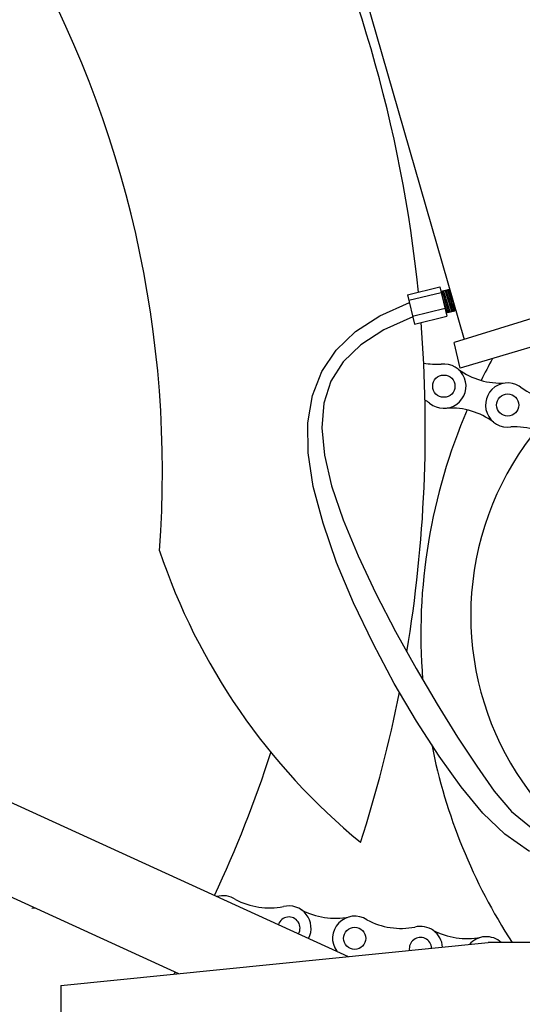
# Model space of a CAD drawing. Extents: x 0.9 to 11.8, y 2 to 7.2.
# Tile 3 of 18: x 3.849 to 4.487, y 2.761 to 4.009. Entities that reach past the tile are written whole.
import ezdxf

# ---------------------------------------------------------------- set-up
doc = ezdxf.new("R2010")
doc.units = 0
doc.header["$MEASUREMENT"] = 0
doc.layers.get('0').update_dxf_attribs({"linetype": 'CONTINUOUS'})

msp = doc.modelspace()

# ---------------------------------------------------------------- linework, layer by layer
for p, q in [((4.4132, 3.6032), (4.2178, 4.2826)), ((5.0295, 3.7937), (4.4003, 3.5999)), ((4.341, 3.6604), (4.3821, 3.6703)), ((4.341, 3.6604), (4.35, 3.6231)), ((4.3427, 3.6534), (4.3838, 3.6633)), ((4.3821, 3.6703), (4.391, 3.6331)), ((4.3836, 3.6651), (4.3943, 3.6677)), ((4.3934, 3.6384), (4.385, 3.6652)), ((4.395, 3.6388), (4.3865, 3.6658)), ((4.3971, 3.6393), (4.3886, 3.6664)), ((4.3985, 3.6396), (4.3901, 3.6664)), ((4.4001, 3.64), (4.3916, 3.6671)), ((4.398, 3.6524), (4.3932, 3.6674)), ((4.3943, 3.6677), (4.4009, 3.6402)), ((4.306, 3.6338), (4.3434, 3.6508)), ((4.3917, 3.638), (4.386, 3.6561)), ((4.2751, 3.6137), (4.306, 3.6338)), ((4.3475, 3.6334), (4.3886, 3.6433)), ((4.35, 3.6233), (4.391, 3.6331)), ((4.39, 3.6376), (4.4009, 3.6402)), ((4.3478, 3.6323), (4.3112, 3.6158)), ((4.2506, 3.5902), (4.2751, 3.6137)), ((4.3112, 3.6158), (4.2818, 3.5969)), ((4.2818, 3.5969), (4.2595, 3.5753)), ((4.4076, 3.5674), (4.4003, 3.5999)), ((4.2325, 3.5633), (4.2506, 3.5902)), ((4.2595, 3.5753), (4.244, 3.5508)), ((4.2205, 3.5327), (4.2325, 3.5633)), ((4.244, 3.5508), (4.2351, 3.523)), ((4.2148, 3.4982), (4.2205, 3.5327)), ((4.2351, 3.523), (4.2324, 3.4918)), ((4.2152, 3.4598), (4.2148, 3.4982)), ((4.2324, 3.4918), (4.2357, 3.4569)), ((4.2216, 3.4172), (4.2152, 3.4598)), ((4.2357, 3.4569), (4.2448, 3.418)), ((2.9736, 3.4118), (4.266, 2.8212)), ((4.2339, 3.3706), (4.2216, 3.4172)), ((4.2448, 3.418), (4.2594, 3.3751)), ((4.2594, 3.3751), (4.2784, 3.3292)), ((4.2512, 3.321), (4.2339, 3.3706)), ((4.2726, 3.2697), (4.2512, 3.321)), ((4.2784, 3.3292), (4.3009, 3.2816)), ((4.051, 2.7994), (2.9324, 3.3106)), ((4.3009, 3.2816), (4.3257, 3.2336)), ((4.2973, 3.2182), (4.2726, 3.2697)), ((4.3257, 3.2336), (4.352, 3.1864)), ((4.3242, 3.1677), (4.2973, 3.2182)), ((4.352, 3.1864), (4.3786, 3.1413)), ((4.3524, 3.1197), (4.3242, 3.1677)), ((4.3786, 3.1413), (4.4045, 3.0996)), ((4.3811, 3.0754), (4.3524, 3.1197)), ((4.4045, 3.0996), (4.4287, 3.0625)), ((4.4092, 3.0363), (4.3811, 3.0754)), ((4.4287, 3.0625), (4.4508, 3.0312)), ((4.4364, 3.0033), (4.4092, 3.0363)), ((4.4508, 3.0312), (4.473, 3.0053)), ((4.4645, 2.9763), (4.4364, 3.0033)), ((4.473, 3.0053), (4.4984, 2.9845)), ((4.4955, 2.9547), (4.4645, 2.9763)), ((3.9017, 2.7844), (4.4432, 2.8391)), ((4.9996, 2.8391), (4.4432, 2.8391)), ((3.9017, 2.7844), (3.9017, 2.6081))]:
    msp.add_line(p, q)
msp.add_lwpolyline([(4.7382, 3.6652), (4.4076, 3.5674)])
for centre in [(4.3871, 3.5445), (4.468, 3.5206), (4.2741, 2.8444)]:
    msp.add_circle(centre, 0.0141)
for centre, radius, start, end in [((2.6836, 3.5602), 1.56, 148.8351, 322.3134), ((2.645, 3.4907), 1.7186, 5.7761, 26.755), ((2.6688, 3.4364), 1.3615, 355.7634, 29.8323), ((2.645, 3.4907), 1.7186, 350.523, 4.4891), ((4.795, 3.254), 0.3738, 97.1758, 236.3132), ((4.3783, 3.6637), 0.0914, 259.4589, 273.4325), ((4.3871, 3.5445), 0.0281, 230.1711, 96.9001), ((5.0753, 3.2298), 0.7174, 150.8238, 153.3284), ((4.4592, 3.6398), 0.0914, 234.1358, 273.4325), ((4.468, 3.5206), 0.0281, 48.8372, 278.234), ((4.5401, 3.6159), 0.0914, 234.1358, 268.07), ((4.3149, 3.4493), 0.0914, 53.6387, 58.1302), ((5.0753, 3.2298), 0.7174, 156.6302, 184.574), ((4.3958, 3.4254), 0.0914, 53.6387, 92.9354), ((4.4767, 3.4015), 0.0914, 72.6009, 92.9354), ((4.7984, 3.5954), 0.8143, 198.5859, 230.5997), ((2.645, 3.4907), 1.7186, 342.2273, 348.786), ((5.0753, 3.2298), 0.7174, 191.2371, 213.0016), ((2.6836, 3.5602), 1.56, 334.9118, 342.0783), ((4.0828, 2.9873), 0.0914, 280.3968, 281.0488), ((4.1073, 2.8704), 0.0281, 56.4536, 106.4195), ((4.1661, 2.9743), 0.0914, 241.7522, 281.0488), ((4.1907, 2.8574), 0.0281, 332.1542, 104.5165), ((3.8816, 2.7924), 0.0914, 98.2593, 100.5517), ((4.1907, 2.8574), 0.0141, 328.8558, 162.0278), ((4.2495, 2.9613), 0.0914, 241.7522, 281.0488), ((4.2741, 2.8444), 0.0281, 56.4536, 215.861), ((4.3329, 2.9484), 0.0914, 241.7522, 281.0488), ((4.3574, 2.8314), 0.0281, 3.7304, 104.5165), ((4.4163, 2.9354), 0.0914, 241.7522, 281.0488), ((4.4408, 2.8184), 0.0281, 47.2077, 139.5874), ((4.3574, 2.8314), 0.0141, 1.6872, 189.8546), ((2.6836, 3.5602), 1.56, 330.7895, 330.8983)]:
    msp.add_arc(centre, radius, start, end)

doc.saveas('drawing.dxf')
